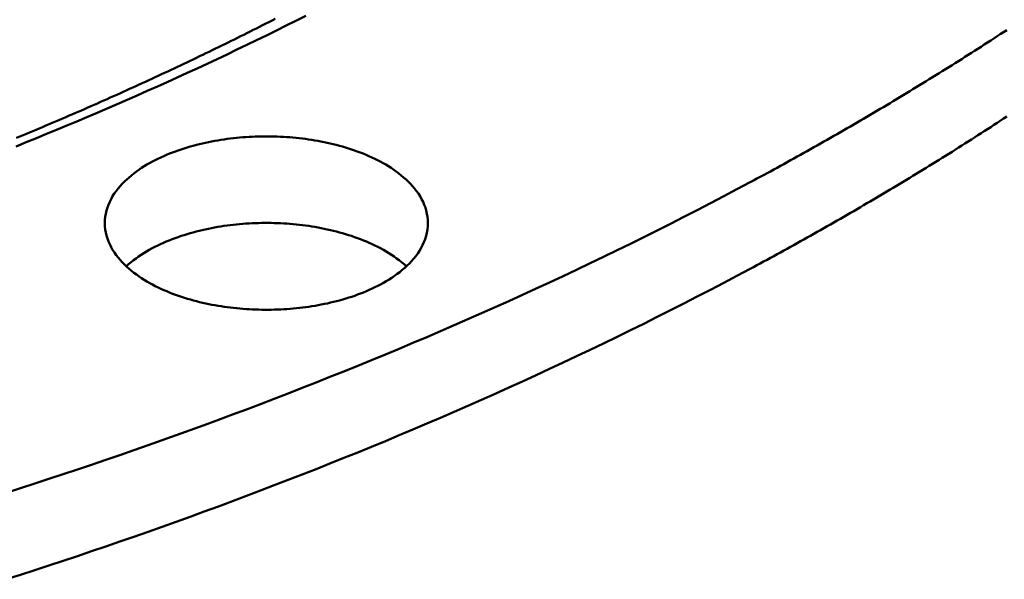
# Model space of a CAD drawing. Header units: millimetres. Extents: x 0 to 841, y 0 to 594.
# Tile 20 of 36: x 411 to 448, y 294 to 316. Entities that reach past the tile are written whole.
import ezdxf

# ---------------------------------------------------------------- set-up
doc = ezdxf.new("R2010")
doc.units = ezdxf.units.MM
doc.layers.add('FINA', color=7, linetype='CONTINUOUS', lineweight=25)
doc.layers.add('VIS', color=7, linetype='CONTINUOUS', lineweight=50)

msp = doc.modelspace()

# ---------------------------------------------------------------- linework, layer by layer
at = {"layer": 'FINA'}
for points in [[(410.463, 311.088), (410.853, 311.245), (411.243, 311.403), (411.632, 311.562), (412.021, 311.722), (412.41, 311.883), (412.798, 312.045), (413.185, 312.209), (413.572, 312.373), (413.959, 312.539), (414.345, 312.706), (414.73, 312.874), (415.115, 313.043), (415.5, 313.213), (415.884, 313.385), (416.267, 313.557), (416.65, 313.731), (417.033, 313.906), (417.414, 314.082), (417.796, 314.26), (418.177, 314.438), (418.557, 314.618), (418.936, 314.799), (419.316, 314.981), (419.694, 315.164), (420.072, 315.348), (420.449, 315.534), (420.826, 315.721), (421.202, 315.909), (421.577, 316.099)], [(410.486, 311.414), (410.61, 311.465), (410.735, 311.517), (410.86, 311.569), (410.984, 311.621), (411.108, 311.673), (411.233, 311.725), (411.357, 311.777), (411.481, 311.829), (411.606, 311.882), (411.73, 311.934), (411.854, 311.987), (411.978, 312.04), (412.102, 312.093), (412.226, 312.146), (412.35, 312.199), (412.474, 312.253), (412.598, 312.306), (412.721, 312.36), (412.845, 312.413), (412.969, 312.467), (413.092, 312.521), (413.216, 312.575), (413.339, 312.629), (413.463, 312.684), (413.586, 312.738), (413.71, 312.793), (413.833, 312.847), (413.956, 312.902), (414.079, 312.957), (414.202, 313.012), (414.325, 313.067), (414.448, 313.122), (414.571, 313.178), (414.694, 313.233), (414.817, 313.289), (414.94, 313.344), (415.063, 313.4), (415.185, 313.456), (415.308, 313.512), (415.431, 313.569), (415.553, 313.625), (415.676, 313.681), (415.798, 313.738), (415.92, 313.795), (416.043, 313.852), (416.165, 313.909), (416.287, 313.966), (416.409, 314.023), (416.531, 314.08), (416.653, 314.138), (416.775, 314.195), (416.897, 314.253), (417.019, 314.311), (417.14, 314.369), (417.262, 314.427), (417.384, 314.485), (417.505, 314.544), (417.627, 314.602), (417.748, 314.661), (417.87, 314.72), (417.991, 314.778), (418.112, 314.837), (418.234, 314.896), (418.355, 314.956), (418.476, 315.015), (418.597, 315.075), (418.718, 315.134), (418.839, 315.194), (418.959, 315.254), (419.08, 315.314), (419.201, 315.374), (419.322, 315.434), (419.442, 315.495), (419.563, 315.555), (419.683, 315.616), (419.803, 315.677), (419.924, 315.738), (420.044, 315.799), (420.164, 315.86), (420.284, 315.921), (420.404, 315.983)], [(438.625, 309.709), (438.754, 309.778), (438.884, 309.848), (439.013, 309.918), (439.142, 309.987), (439.271, 310.057), (439.4, 310.128), (439.529, 310.198), (439.657, 310.268), (439.786, 310.339), (439.915, 310.41), (440.043, 310.481), (440.172, 310.552), (440.3, 310.623), (440.428, 310.694), (440.557, 310.766), (440.685, 310.837), (440.813, 310.909), (440.941, 310.981), (441.069, 311.053), (441.197, 311.125), (441.325, 311.197), (441.452, 311.269), (441.58, 311.342), (441.707, 311.415), (441.835, 311.487), (441.962, 311.56), (442.09, 311.633), (442.217, 311.707), (442.344, 311.78), (442.471, 311.854), (442.598, 311.927), (442.725, 312.001), (442.852, 312.075), (442.978, 312.149), (443.105, 312.223), (443.232, 312.298), (443.358, 312.372), (443.485, 312.447), (443.611, 312.522), (443.737, 312.597), (443.863, 312.672), (443.989, 312.747), (444.115, 312.822), (444.241, 312.898), (444.367, 312.973), (444.493, 313.049), (444.618, 313.125), (444.744, 313.201), (444.869, 313.278), (444.995, 313.354), (445.12, 313.431), (445.245, 313.507), (445.37, 313.584), (445.495, 313.661), (445.62, 313.738), (445.745, 313.815), (445.87, 313.893), (445.994, 313.97), (446.119, 314.048), (446.243, 314.126), (446.368, 314.204), (446.492, 314.282), (446.616, 314.361), (446.74, 314.439), (446.864, 314.518), (446.988, 314.596), (447.112, 314.675), (447.235, 314.754), (447.359, 314.834), (447.482, 314.913), (447.606, 314.992), (447.729, 315.072), (447.852, 315.152), (447.975, 315.232), (448.098, 315.312), (448.221, 315.392), (448.344, 315.473), (448.467, 315.553)], [(438.625, 306.387), (438.754, 306.456), (438.884, 306.526), (439.013, 306.595), (439.142, 306.665), (439.271, 306.735), (439.4, 306.806), (439.529, 306.876), (439.657, 306.946), (439.786, 307.017), (439.915, 307.088), (440.043, 307.159), (440.172, 307.23), (440.3, 307.301), (440.428, 307.372), (440.557, 307.443), (440.685, 307.515), (440.813, 307.587), (440.941, 307.659), (441.069, 307.731), (441.197, 307.803), (441.325, 307.875), (441.452, 307.947), (441.58, 308.02), (441.707, 308.093), (441.835, 308.165), (441.962, 308.238), (442.09, 308.311), (442.217, 308.385), (442.344, 308.458), (442.471, 308.532), (442.598, 308.605), (442.725, 308.679), (442.852, 308.753), (442.978, 308.827), (443.105, 308.901), (443.232, 308.976), (443.358, 309.05), (443.485, 309.125), (443.611, 309.2), (443.737, 309.275), (443.863, 309.35), (443.989, 309.425), (444.115, 309.5), (444.241, 309.576), (444.367, 309.651), (444.493, 309.727), (444.618, 309.803), (444.744, 309.879), (444.869, 309.956), (444.995, 310.032), (445.12, 310.109), (445.245, 310.185), (445.37, 310.262), (445.495, 310.339), (445.62, 310.416), (445.745, 310.493), (445.87, 310.571), (445.994, 310.648), (446.119, 310.726), (446.243, 310.804), (446.368, 310.882), (446.492, 310.96), (446.616, 311.038), (446.74, 311.117), (446.864, 311.196), (446.988, 311.274), (447.112, 311.353), (447.235, 311.432), (447.359, 311.512), (447.482, 311.591), (447.606, 311.67), (447.729, 311.75), (447.852, 311.83), (447.975, 311.91), (448.098, 311.99), (448.221, 312.07), (448.344, 312.151), (448.467, 312.231)], [(413.867, 308.143), (413.871, 308.263), (413.883, 308.383), (413.903, 308.502), (413.931, 308.619), (413.966, 308.735), (414.007, 308.848), (414.056, 308.958), (414.11, 309.066), (414.17, 309.17), (414.234, 309.272), (414.304, 309.37), (414.378, 309.466), (414.455, 309.558), (414.536, 309.647), (414.621, 309.733), (414.708, 309.816), (414.798, 309.897), (414.89, 309.974), (414.984, 310.049), (415.081, 310.121), (415.179, 310.191), (415.279, 310.258), (415.381, 310.322), (415.484, 310.385), (415.589, 310.445), (415.695, 310.502), (415.801, 310.558), (415.909, 310.612), (416.018, 310.663), (416.128, 310.713), (416.239, 310.761), (416.35, 310.807), (416.462, 310.851), (416.575, 310.893), (416.689, 310.934), (416.803, 310.972), (416.917, 311.01), (417.032, 311.045), (417.148, 311.079), (417.264, 311.111), (417.381, 311.142), (417.498, 311.172), (417.615, 311.2), (417.732, 311.226), (417.85, 311.251), (417.968, 311.274), (418.087, 311.297), (418.206, 311.317), (418.325, 311.337), (418.444, 311.355), (418.563, 311.371), (418.683, 311.387), (418.802, 311.401), (418.922, 311.414), (419.042, 311.425), (419.162, 311.435), (419.282, 311.444), (419.403, 311.452), (419.523, 311.458), (419.643, 311.463), (419.764, 311.467), (419.884, 311.469), (420.005, 311.47), (420.125, 311.47), (420.246, 311.469), (420.366, 311.467), (420.487, 311.463), (420.607, 311.458), (420.728, 311.452), (420.848, 311.444), (420.968, 311.435), (421.088, 311.425), (421.208, 311.414), (421.328, 311.401), (421.448, 311.387), (421.567, 311.371), (421.686, 311.355), (421.806, 311.337), (421.925, 311.317), (422.043, 311.297), (422.162, 311.274), (422.28, 311.251), (422.398, 311.226), (422.515, 311.2), (422.633, 311.172), (422.75, 311.142), (422.866, 311.111), (422.982, 311.079), (423.098, 311.045), (423.213, 311.01), (423.328, 310.972), (423.442, 310.934), (423.555, 310.893), (423.668, 310.851), (423.78, 310.807), (423.892, 310.761), (424.002, 310.713), (424.112, 310.663), (424.221, 310.612), (424.329, 310.558), (424.436, 310.502), (424.541, 310.445), (424.646, 310.385), (424.749, 310.322), (424.851, 310.258), (424.951, 310.191), (425.049, 310.121), (425.146, 310.049), (425.24, 309.974), (425.333, 309.897), (425.423, 309.816), (425.51, 309.733), (425.594, 309.647), (425.675, 309.558), (425.753, 309.466), (425.826, 309.37), (425.896, 309.272), (425.961, 309.17), (426.02, 309.066), (426.075, 308.958), (426.123, 308.848), (426.165, 308.735), (426.2, 308.619), (426.227, 308.502), (426.247, 308.383), (426.259, 308.263), (426.263, 308.143)], [(410.091, 297.791), (410.637, 297.966), (411.183, 298.143), (411.727, 298.322), (412.272, 298.502), (412.816, 298.683), (413.359, 298.867), (413.902, 299.052), (414.444, 299.238), (414.986, 299.426), (415.527, 299.616), (416.068, 299.807), (416.608, 300.001), (417.147, 300.195), (417.686, 300.392), (418.224, 300.59), (418.761, 300.789), (419.298, 300.991), (419.835, 301.194), (420.37, 301.399), (420.905, 301.605), (421.439, 301.813), (421.973, 302.023), (422.506, 302.235), (423.038, 302.449), (423.57, 302.664), (424.101, 302.881), (424.631, 303.099), (425.16, 303.32), (425.689, 303.542), (426.217, 303.766), (426.744, 303.992), (427.27, 304.22), (427.795, 304.449), (428.32, 304.681), (428.844, 304.914), (429.367, 305.149), (429.889, 305.386), (430.411, 305.625), (430.931, 305.865), (431.451, 306.108), (431.969, 306.352), (432.487, 306.599), (433.004, 306.847), (433.52, 307.097), (434.035, 307.349), (434.549, 307.604), (435.062, 307.86), (435.574, 308.118), (436.085, 308.378), (436.595, 308.64), (437.104, 308.904), (437.612, 309.17), (438.119, 309.438), (438.625, 309.709)], [(424.448, 305.79), (424.341, 305.734), (424.233, 305.68), (424.124, 305.628), (424.014, 305.578), (423.904, 305.53), (423.792, 305.484), (423.68, 305.44), (423.567, 305.397), (423.454, 305.356), (423.339, 305.317), (423.225, 305.28), (423.109, 305.244), (422.994, 305.21), (422.878, 305.177), (422.761, 305.146), (422.644, 305.117), (422.527, 305.089), (422.409, 305.062), (422.291, 305.037), (422.173, 305.013), (422.054, 304.991), (421.935, 304.97), (421.816, 304.951), (421.697, 304.932), (421.577, 304.916), (421.458, 304.9), (421.338, 304.886), (421.218, 304.873), (421.098, 304.862), (420.978, 304.851), (420.857, 304.842), (420.737, 304.835), (420.617, 304.828), (420.496, 304.823), (420.375, 304.819), (420.255, 304.817), (420.134, 304.815), (420.013, 304.815), (419.893, 304.816), (419.772, 304.819), (419.652, 304.822), (419.531, 304.827), (419.411, 304.834), (419.29, 304.841), (419.17, 304.85), (419.05, 304.86), (418.93, 304.871), (418.81, 304.884), (418.69, 304.898), (418.57, 304.913), (418.451, 304.93), (418.331, 304.948), (418.212, 304.967), (418.093, 304.988), (417.975, 305.01), (417.856, 305.033), (417.738, 305.058), (417.621, 305.085), (417.503, 305.113), (417.386, 305.142), (417.269, 305.173), (417.153, 305.205), (417.037, 305.239), (416.922, 305.275), (416.807, 305.312), (416.693, 305.351), (416.58, 305.391), (416.467, 305.433), (416.354, 305.477), (416.243, 305.523), (416.132, 305.571), (416.022, 305.621), (415.913, 305.672), (415.805, 305.726), (415.698, 305.782), (415.592, 305.839), (415.487, 305.899), (415.384, 305.962), (415.282, 306.026), (415.182, 306.093), (415.083, 306.163), (414.986, 306.235), (414.892, 306.31), (414.799, 306.387), (414.709, 306.468), (414.622, 306.551), (414.538, 306.637), (414.456, 306.726), (414.379, 306.819), (414.305, 306.914), (414.235, 307.013), (414.17, 307.114), (414.11, 307.219), (414.056, 307.327), (414.008, 307.437), (413.966, 307.55), (413.931, 307.666), (413.903, 307.783), (413.883, 307.902), (413.871, 308.022), (413.867, 308.143)], [(414.694, 306.482), (414.784, 306.563), (414.876, 306.641), (414.971, 306.716), (415.067, 306.789), (415.166, 306.859), (415.266, 306.927), (415.368, 306.992), (415.471, 307.055), (415.576, 307.115), (415.682, 307.174), (415.789, 307.23), (415.897, 307.284), (416.006, 307.336), (416.116, 307.386), (416.227, 307.434), (416.339, 307.48), (416.451, 307.524), (416.564, 307.567), (416.678, 307.608), (416.793, 307.647), (416.908, 307.684), (417.023, 307.72), (417.139, 307.754), (417.255, 307.787), (417.372, 307.818), (417.489, 307.848), (417.607, 307.876), (417.725, 307.902), (417.843, 307.927), (417.962, 307.951), (418.081, 307.973), (418.2, 307.994), (418.319, 308.014), (418.439, 308.032), (418.558, 308.049), (418.678, 308.064), (418.798, 308.078), (418.918, 308.091), (419.039, 308.103), (419.159, 308.113), (419.28, 308.122), (419.401, 308.129), (419.521, 308.136), (419.642, 308.141), (419.763, 308.145), (419.884, 308.147), (420.005, 308.148), (420.126, 308.148), (420.246, 308.147), (420.367, 308.145), (420.488, 308.141), (420.609, 308.136), (420.73, 308.129), (420.85, 308.122), (420.971, 308.113), (421.091, 308.103), (421.212, 308.091), (421.332, 308.078), (421.452, 308.064), (421.572, 308.049), (421.692, 308.032), (421.811, 308.014), (421.931, 307.994), (422.05, 307.973), (422.168, 307.951), (422.287, 307.927), (422.405, 307.902), (422.523, 307.876), (422.641, 307.848), (422.758, 307.818), (422.875, 307.787), (422.991, 307.754), (423.107, 307.72), (423.223, 307.684), (423.338, 307.647), (423.452, 307.608), (423.566, 307.567), (423.679, 307.524), (423.791, 307.48), (423.903, 307.434), (424.014, 307.386), (424.124, 307.336), (424.233, 307.284), (424.341, 307.23), (424.449, 307.174), (424.554, 307.115), (424.659, 307.055), (424.762, 306.992), (424.864, 306.927), (424.964, 306.859), (425.063, 306.789), (425.16, 306.716), (425.254, 306.641), (425.346, 306.563), (425.436, 306.482)], [(426.263, 308.143), (426.259, 308.018), (426.246, 307.894), (426.225, 307.771), (426.195, 307.65), (426.158, 307.531), (426.113, 307.414), (426.062, 307.301), (426.004, 307.19), (425.94, 307.083), (425.872, 306.979), (425.798, 306.878), (425.72, 306.78), (425.638, 306.686), (425.553, 306.596), (425.464, 306.508), (425.372, 306.423), (425.277, 306.342), (425.18, 306.264), (425.081, 306.188), (424.98, 306.115), (424.877, 306.045), (424.772, 305.977), (424.665, 305.912), (424.557, 305.85), (424.448, 305.79)], [(410.091, 294.469), (410.637, 294.644), (411.183, 294.821), (411.727, 295), (412.272, 295.18), (412.816, 295.361), (413.359, 295.545), (413.902, 295.73), (414.444, 295.916), (414.986, 296.104), (415.527, 296.294), (416.068, 296.485), (416.608, 296.679), (417.147, 296.873), (417.686, 297.07), (418.224, 297.268), (418.761, 297.467), (419.298, 297.669), (419.835, 297.872), (420.37, 298.077), (420.905, 298.283), (421.439, 298.491), (421.973, 298.701), (422.506, 298.913), (423.038, 299.126), (423.57, 299.342), (424.101, 299.559), (424.631, 299.777), (425.16, 299.998), (425.689, 300.22), (426.217, 300.444), (426.744, 300.67), (427.27, 300.898), (427.795, 301.127), (428.32, 301.359), (428.844, 301.592), (429.367, 301.827), (429.889, 302.064), (430.411, 302.303), (430.931, 302.543), (431.451, 302.786), (431.969, 303.03), (432.487, 303.277), (433.004, 303.525), (433.52, 303.775), (434.035, 304.027), (434.549, 304.281), (435.062, 304.538), (435.574, 304.796), (436.085, 305.056), (436.595, 305.318), (437.104, 305.582), (437.612, 305.848), (438.119, 306.116), (438.625, 306.387)]]:
    msp.add_lwpolyline(points, dxfattribs=at)
at = {"layer": 'VIS'}
for points in [[(410.463, 311.088), (410.853, 311.245), (411.243, 311.403), (411.632, 311.562), (412.021, 311.722), (412.41, 311.883), (412.798, 312.045), (413.185, 312.209), (413.572, 312.373), (413.959, 312.539), (414.345, 312.706), (414.73, 312.874), (415.115, 313.043), (415.5, 313.213), (415.884, 313.385), (416.267, 313.557), (416.65, 313.731), (417.033, 313.906), (417.414, 314.082), (417.796, 314.26), (418.177, 314.438), (418.557, 314.618), (418.936, 314.799), (419.316, 314.981), (419.694, 315.164), (420.072, 315.348), (420.449, 315.534), (420.826, 315.721), (421.202, 315.909), (421.577, 316.099)], [(410.486, 311.414), (410.61, 311.465), (410.735, 311.517), (410.86, 311.569), (410.984, 311.621), (411.108, 311.673), (411.233, 311.725), (411.357, 311.777), (411.481, 311.829), (411.606, 311.882), (411.73, 311.934), (411.854, 311.987), (411.978, 312.04), (412.102, 312.093), (412.226, 312.146), (412.35, 312.199), (412.474, 312.253), (412.598, 312.306), (412.721, 312.36), (412.845, 312.413), (412.969, 312.467), (413.092, 312.521), (413.216, 312.575), (413.339, 312.629), (413.463, 312.684), (413.586, 312.738), (413.71, 312.793), (413.833, 312.847), (413.956, 312.902), (414.079, 312.957), (414.202, 313.012), (414.325, 313.067), (414.448, 313.122), (414.571, 313.178), (414.694, 313.233), (414.817, 313.289), (414.94, 313.344), (415.063, 313.4), (415.185, 313.456), (415.308, 313.512), (415.431, 313.569), (415.553, 313.625), (415.676, 313.681), (415.798, 313.738), (415.92, 313.795), (416.043, 313.852), (416.165, 313.909), (416.287, 313.966), (416.409, 314.023), (416.531, 314.08), (416.653, 314.138), (416.775, 314.195), (416.897, 314.253), (417.019, 314.311), (417.14, 314.369), (417.262, 314.427), (417.384, 314.485), (417.505, 314.544), (417.627, 314.602), (417.748, 314.661), (417.87, 314.72), (417.991, 314.778), (418.112, 314.837), (418.234, 314.896), (418.355, 314.956), (418.476, 315.015), (418.597, 315.075), (418.718, 315.134), (418.839, 315.194), (418.959, 315.254), (419.08, 315.314), (419.201, 315.374), (419.322, 315.434), (419.442, 315.495), (419.563, 315.555), (419.683, 315.616), (419.803, 315.677), (419.924, 315.738), (420.044, 315.799), (420.164, 315.86), (420.284, 315.921), (420.404, 315.983)], [(438.625, 309.709), (438.754, 309.778), (438.884, 309.848), (439.013, 309.918), (439.142, 309.987), (439.271, 310.057), (439.4, 310.128), (439.529, 310.198), (439.657, 310.268), (439.786, 310.339), (439.915, 310.41), (440.043, 310.481), (440.172, 310.552), (440.3, 310.623), (440.428, 310.694), (440.557, 310.766), (440.685, 310.837), (440.813, 310.909), (440.941, 310.981), (441.069, 311.053), (441.197, 311.125), (441.325, 311.197), (441.452, 311.269), (441.58, 311.342), (441.707, 311.415), (441.835, 311.487), (441.962, 311.56), (442.09, 311.633), (442.217, 311.707), (442.344, 311.78), (442.471, 311.854), (442.598, 311.927), (442.725, 312.001), (442.852, 312.075), (442.978, 312.149), (443.105, 312.223), (443.232, 312.298), (443.358, 312.372), (443.485, 312.447), (443.611, 312.522), (443.737, 312.597), (443.863, 312.672), (443.989, 312.747), (444.115, 312.822), (444.241, 312.898), (444.367, 312.973), (444.493, 313.049), (444.618, 313.125), (444.744, 313.201), (444.869, 313.278), (444.995, 313.354), (445.12, 313.431), (445.245, 313.507), (445.37, 313.584), (445.495, 313.661), (445.62, 313.738), (445.745, 313.815), (445.87, 313.893), (445.994, 313.97), (446.119, 314.048), (446.243, 314.126), (446.368, 314.204), (446.492, 314.282), (446.616, 314.361), (446.74, 314.439), (446.864, 314.518), (446.988, 314.596), (447.112, 314.675), (447.235, 314.754), (447.359, 314.834), (447.482, 314.913), (447.606, 314.992), (447.729, 315.072), (447.852, 315.152), (447.975, 315.232), (448.098, 315.312), (448.221, 315.392), (448.344, 315.473), (448.467, 315.553)], [(438.625, 306.387), (438.754, 306.456), (438.884, 306.526), (439.013, 306.595), (439.142, 306.665), (439.271, 306.735), (439.4, 306.806), (439.529, 306.876), (439.657, 306.946), (439.786, 307.017), (439.915, 307.088), (440.043, 307.159), (440.172, 307.23), (440.3, 307.301), (440.428, 307.372), (440.557, 307.443), (440.685, 307.515), (440.813, 307.587), (440.941, 307.659), (441.069, 307.731), (441.197, 307.803), (441.325, 307.875), (441.452, 307.947), (441.58, 308.02), (441.707, 308.093), (441.835, 308.165), (441.962, 308.238), (442.09, 308.311), (442.217, 308.385), (442.344, 308.458), (442.471, 308.532), (442.598, 308.605), (442.725, 308.679), (442.852, 308.753), (442.978, 308.827), (443.105, 308.901), (443.232, 308.976), (443.358, 309.05), (443.485, 309.125), (443.611, 309.2), (443.737, 309.275), (443.863, 309.35), (443.989, 309.425), (444.115, 309.5), (444.241, 309.576), (444.367, 309.651), (444.493, 309.727), (444.618, 309.803), (444.744, 309.879), (444.869, 309.956), (444.995, 310.032), (445.12, 310.109), (445.245, 310.185), (445.37, 310.262), (445.495, 310.339), (445.62, 310.416), (445.745, 310.493), (445.87, 310.571), (445.994, 310.648), (446.119, 310.726), (446.243, 310.804), (446.368, 310.882), (446.492, 310.96), (446.616, 311.038), (446.74, 311.117), (446.864, 311.196), (446.988, 311.274), (447.112, 311.353), (447.235, 311.432), (447.359, 311.512), (447.482, 311.591), (447.606, 311.67), (447.729, 311.75), (447.852, 311.83), (447.975, 311.91), (448.098, 311.99), (448.221, 312.07), (448.344, 312.151), (448.467, 312.231)], [(413.867, 308.143), (413.871, 308.263), (413.883, 308.383), (413.903, 308.502), (413.931, 308.619), (413.966, 308.735), (414.007, 308.848), (414.056, 308.958), (414.11, 309.066), (414.17, 309.17), (414.234, 309.272), (414.304, 309.37), (414.378, 309.466), (414.455, 309.558), (414.536, 309.647), (414.621, 309.733), (414.708, 309.816), (414.798, 309.897), (414.89, 309.974), (414.984, 310.049), (415.081, 310.121), (415.179, 310.191), (415.279, 310.258), (415.381, 310.322), (415.484, 310.385), (415.589, 310.445), (415.695, 310.502), (415.801, 310.558), (415.909, 310.612), (416.018, 310.663), (416.128, 310.713), (416.239, 310.761), (416.35, 310.807), (416.462, 310.851), (416.575, 310.893), (416.689, 310.934), (416.803, 310.972), (416.917, 311.01), (417.032, 311.045), (417.148, 311.079), (417.264, 311.111), (417.381, 311.142), (417.498, 311.172), (417.615, 311.2), (417.732, 311.226), (417.85, 311.251), (417.968, 311.274), (418.087, 311.297), (418.206, 311.317), (418.325, 311.337), (418.444, 311.355), (418.563, 311.371), (418.683, 311.387), (418.802, 311.401), (418.922, 311.414), (419.042, 311.425), (419.162, 311.435), (419.282, 311.444), (419.403, 311.452), (419.523, 311.458), (419.643, 311.463), (419.764, 311.467), (419.884, 311.469), (420.005, 311.47), (420.125, 311.47), (420.246, 311.469), (420.366, 311.467), (420.487, 311.463), (420.607, 311.458), (420.728, 311.452), (420.848, 311.444), (420.968, 311.435), (421.088, 311.425), (421.208, 311.414), (421.328, 311.401), (421.448, 311.387), (421.567, 311.371), (421.686, 311.355), (421.806, 311.337), (421.925, 311.317), (422.043, 311.297), (422.162, 311.274), (422.28, 311.251), (422.398, 311.226), (422.515, 311.2), (422.633, 311.172), (422.75, 311.142), (422.866, 311.111), (422.982, 311.079), (423.098, 311.045), (423.213, 311.01), (423.328, 310.972), (423.442, 310.934), (423.555, 310.893), (423.668, 310.851), (423.78, 310.807), (423.892, 310.761), (424.002, 310.713), (424.112, 310.663), (424.221, 310.612), (424.329, 310.558), (424.436, 310.502), (424.541, 310.445), (424.646, 310.385), (424.749, 310.322), (424.851, 310.258), (424.951, 310.191), (425.049, 310.121), (425.146, 310.049), (425.24, 309.974), (425.333, 309.897), (425.423, 309.816), (425.51, 309.733), (425.594, 309.647), (425.675, 309.558), (425.753, 309.466), (425.826, 309.37), (425.896, 309.272), (425.961, 309.17), (426.02, 309.066), (426.075, 308.958), (426.123, 308.848), (426.165, 308.735), (426.2, 308.619), (426.227, 308.502), (426.247, 308.383), (426.259, 308.263), (426.263, 308.143)], [(410.091, 297.791), (410.637, 297.966), (411.183, 298.143), (411.727, 298.322), (412.272, 298.502), (412.816, 298.683), (413.359, 298.867), (413.902, 299.052), (414.444, 299.238), (414.986, 299.426), (415.527, 299.616), (416.068, 299.807), (416.608, 300.001), (417.147, 300.195), (417.686, 300.392), (418.224, 300.59), (418.761, 300.789), (419.298, 300.991), (419.835, 301.194), (420.37, 301.399), (420.905, 301.605), (421.439, 301.813), (421.973, 302.023), (422.506, 302.235), (423.038, 302.449), (423.57, 302.664), (424.101, 302.881), (424.631, 303.099), (425.16, 303.32), (425.689, 303.542), (426.217, 303.766), (426.744, 303.992), (427.27, 304.22), (427.795, 304.449), (428.32, 304.681), (428.844, 304.914), (429.367, 305.149), (429.889, 305.386), (430.411, 305.625), (430.931, 305.865), (431.451, 306.108), (431.969, 306.352), (432.487, 306.599), (433.004, 306.847), (433.52, 307.097), (434.035, 307.349), (434.549, 307.604), (435.062, 307.86), (435.574, 308.118), (436.085, 308.378), (436.595, 308.64), (437.104, 308.904), (437.612, 309.17), (438.119, 309.438), (438.625, 309.709)], [(424.448, 305.79), (424.341, 305.734), (424.233, 305.68), (424.124, 305.628), (424.014, 305.578), (423.904, 305.53), (423.792, 305.484), (423.68, 305.44), (423.567, 305.397), (423.454, 305.356), (423.339, 305.317), (423.225, 305.28), (423.109, 305.244), (422.994, 305.21), (422.878, 305.177), (422.761, 305.146), (422.644, 305.117), (422.527, 305.089), (422.409, 305.062), (422.291, 305.037), (422.173, 305.013), (422.054, 304.991), (421.935, 304.97), (421.816, 304.951), (421.697, 304.932), (421.577, 304.916), (421.458, 304.9), (421.338, 304.886), (421.218, 304.873), (421.098, 304.862), (420.978, 304.851), (420.857, 304.842), (420.737, 304.835), (420.617, 304.828), (420.496, 304.823), (420.375, 304.819), (420.255, 304.817), (420.134, 304.815), (420.013, 304.815), (419.893, 304.816), (419.772, 304.819), (419.652, 304.822), (419.531, 304.827), (419.411, 304.834), (419.29, 304.841), (419.17, 304.85), (419.05, 304.86), (418.93, 304.871), (418.81, 304.884), (418.69, 304.898), (418.57, 304.913), (418.451, 304.93), (418.331, 304.948), (418.212, 304.967), (418.093, 304.988), (417.975, 305.01), (417.856, 305.033), (417.738, 305.058), (417.621, 305.085), (417.503, 305.113), (417.386, 305.142), (417.269, 305.173), (417.153, 305.205), (417.037, 305.239), (416.922, 305.275), (416.807, 305.312), (416.693, 305.351), (416.58, 305.391), (416.467, 305.433), (416.354, 305.477), (416.243, 305.523), (416.132, 305.571), (416.022, 305.621), (415.913, 305.672), (415.805, 305.726), (415.698, 305.782), (415.592, 305.839), (415.487, 305.899), (415.384, 305.962), (415.282, 306.026), (415.182, 306.093), (415.083, 306.163), (414.986, 306.235), (414.892, 306.31), (414.799, 306.387), (414.709, 306.468), (414.622, 306.551), (414.538, 306.637), (414.456, 306.726), (414.379, 306.819), (414.305, 306.914), (414.235, 307.013), (414.17, 307.114), (414.11, 307.219), (414.056, 307.327), (414.008, 307.437), (413.966, 307.55), (413.931, 307.666), (413.903, 307.783), (413.883, 307.902), (413.871, 308.022), (413.867, 308.143)], [(414.694, 306.482), (414.784, 306.563), (414.876, 306.641), (414.971, 306.716), (415.067, 306.789), (415.166, 306.859), (415.266, 306.927), (415.368, 306.992), (415.471, 307.055), (415.576, 307.115), (415.682, 307.174), (415.789, 307.23), (415.897, 307.284), (416.006, 307.336), (416.116, 307.386), (416.227, 307.434), (416.339, 307.48), (416.451, 307.524), (416.564, 307.567), (416.678, 307.608), (416.793, 307.647), (416.908, 307.684), (417.023, 307.72), (417.139, 307.754), (417.255, 307.787), (417.372, 307.818), (417.489, 307.848), (417.607, 307.876), (417.725, 307.902), (417.843, 307.927), (417.962, 307.951), (418.081, 307.973), (418.2, 307.994), (418.319, 308.014), (418.439, 308.032), (418.558, 308.049), (418.678, 308.064), (418.798, 308.078), (418.918, 308.091), (419.039, 308.103), (419.159, 308.113), (419.28, 308.122), (419.401, 308.129), (419.521, 308.136), (419.642, 308.141), (419.763, 308.145), (419.884, 308.147), (420.005, 308.148), (420.126, 308.148), (420.246, 308.147), (420.367, 308.145), (420.488, 308.141), (420.609, 308.136), (420.73, 308.129), (420.85, 308.122), (420.971, 308.113), (421.091, 308.103), (421.212, 308.091), (421.332, 308.078), (421.452, 308.064), (421.572, 308.049), (421.692, 308.032), (421.811, 308.014), (421.931, 307.994), (422.05, 307.973), (422.168, 307.951), (422.287, 307.927), (422.405, 307.902), (422.523, 307.876), (422.641, 307.848), (422.758, 307.818), (422.875, 307.787), (422.991, 307.754), (423.107, 307.72), (423.223, 307.684), (423.338, 307.647), (423.452, 307.608), (423.566, 307.567), (423.679, 307.524), (423.791, 307.48), (423.903, 307.434), (424.014, 307.386), (424.124, 307.336), (424.233, 307.284), (424.341, 307.23), (424.449, 307.174), (424.554, 307.115), (424.659, 307.055), (424.762, 306.992), (424.864, 306.927), (424.964, 306.859), (425.063, 306.789), (425.16, 306.716), (425.254, 306.641), (425.346, 306.563), (425.436, 306.482)], [(426.263, 308.143), (426.259, 308.018), (426.246, 307.894), (426.225, 307.771), (426.195, 307.65), (426.158, 307.531), (426.113, 307.414), (426.062, 307.301), (426.004, 307.19), (425.94, 307.083), (425.872, 306.979), (425.798, 306.878), (425.72, 306.78), (425.638, 306.686), (425.553, 306.596), (425.464, 306.508), (425.372, 306.423), (425.277, 306.342), (425.18, 306.264), (425.081, 306.188), (424.98, 306.115), (424.877, 306.045), (424.772, 305.977), (424.665, 305.912), (424.557, 305.85), (424.448, 305.79)], [(410.091, 294.469), (410.637, 294.644), (411.183, 294.821), (411.727, 295), (412.272, 295.18), (412.816, 295.361), (413.359, 295.545), (413.902, 295.73), (414.444, 295.916), (414.986, 296.104), (415.527, 296.294), (416.068, 296.485), (416.608, 296.679), (417.147, 296.873), (417.686, 297.07), (418.224, 297.268), (418.761, 297.467), (419.298, 297.669), (419.835, 297.872), (420.37, 298.077), (420.905, 298.283), (421.439, 298.491), (421.973, 298.701), (422.506, 298.913), (423.038, 299.126), (423.57, 299.342), (424.101, 299.559), (424.631, 299.777), (425.16, 299.998), (425.689, 300.22), (426.217, 300.444), (426.744, 300.67), (427.27, 300.898), (427.795, 301.127), (428.32, 301.359), (428.844, 301.592), (429.367, 301.827), (429.889, 302.064), (430.411, 302.303), (430.931, 302.543), (431.451, 302.786), (431.969, 303.03), (432.487, 303.277), (433.004, 303.525), (433.52, 303.775), (434.035, 304.027), (434.549, 304.281), (435.062, 304.538), (435.574, 304.796), (436.085, 305.056), (436.595, 305.318), (437.104, 305.582), (437.612, 305.848), (438.119, 306.116), (438.625, 306.387)]]:
    msp.add_lwpolyline(points, dxfattribs=at)

doc.saveas('drawing.dxf')
